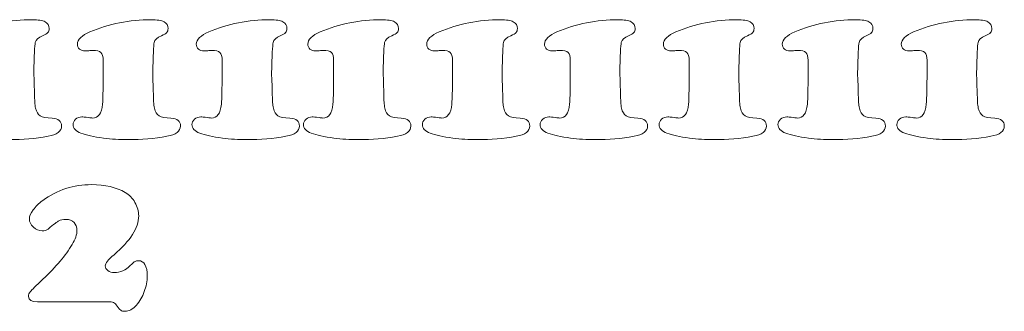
# Model space of a CAD drawing. Header units: millimetres. Extents: x -1146 to 1019, y -763 to 979.
# Tile 68 of 143: x 88 to 221, y -10 to 29. Entities that reach past the tile are written whole.
import ezdxf

# ---------------------------------------------------------------- set-up
doc = ezdxf.new("R2010")
doc.units = ezdxf.units.MM
doc.header["$MEASUREMENT"] = 0
doc.layers.add('Layer 1', color=7, linetype='Continuous')

msp = doc.modelspace()

# ---------------------------------------------------------------- linework, layer by layer
at = {"layer": 'Layer 1', "color": 250, "lineweight": 18}
for points, knots in [([(80.6267, 15.6363), (80.7578, 15.6363), (81.0575, 15.6035), (81.535, 15.5426), (81.535, 15.5426), (81.7504, 15.5053), (81.9282, 15.4865), (82.0547, 15.4865), (82.0547, 15.4865), (82.8319, 15.4865), (83.2815, 16.0999), (83.3984, 17.3265), (83.3984, 17.3265), (83.4639, 18.0194), (83.4967, 19.9953), (83.4967, 23.2493), (83.4967, 23.2493), (83.4967, 23.7456), (83.3936, 24.0875), (83.1924, 24.2795), (83.1924, 24.2795), (82.991, 24.4715), (82.626, 24.5698), (82.0969, 24.5698), (82.0969, 24.5698), (81.9658, 24.5698), (81.7832, 24.5556), (81.549, 24.5276), (81.549, 24.5276), (81.3664, 24.5088), (81.2025, 24.4997), (81.0669, 24.4997), (81.0669, 24.4997), (80.7578, 24.4997), (80.5051, 24.5838), (80.313, 24.7524), (80.313, 24.7524), (80.121, 24.9208), (80.0227, 25.1456), (80.0227, 25.4171), (80.0227, 25.4171), (80.0227, 25.712), (80.1726, 26.0023), (80.4629, 26.2881), (80.4629, 26.2881), (80.7578, 26.5784), (81.1652, 26.8312), (81.6849, 27.0514), (81.6849, 27.0514), (84.2742, 28.1469), (87.027, 28.6948), (89.9442, 28.6948), (89.9442, 28.6948), (90.7354, 28.6948), (91.3161, 28.6011), (91.6765, 28.4139), (91.6765, 28.4139), (92.0369, 28.2267), (92.2196, 27.927), (92.2196, 27.515), (92.2196, 27.515), (92.2196, 27.2808), (92.1586, 27.0936), (92.0418, 26.9626), (92.0418, 26.9626), (91.9199, 26.8267), (91.6859, 26.6865), (91.3255, 26.5272), (91.3255, 26.5272), (90.7591, 26.2836), (90.436, 25.9793), (90.3517, 25.6237), (90.3517, 25.6237), (90.2722, 25.2678), (90.2067, 23.8772), (90.1597, 21.4566), (90.1597, 21.4566), (90.2346, 19.0032), (90.2768, 17.6923), (90.2862, 17.5191), (90.2862, 17.5191), (90.2956, 17.3459), (90.3329, 17.1023), (90.3939, 16.7886), (90.3939, 16.7886), (90.5062, 16.3063), (90.7122, 15.974), (91.0119, 15.7914), (91.0119, 15.7914), (91.3116, 15.6088), (91.8453, 15.4965), (92.6037, 15.4589), (92.6037, 15.4589), (93.4653, 15.4213), (93.8912, 15.0703), (93.8912, 14.4053), (93.8912, 14.4053), (93.8912, 13.7078), (93.2826, 13.2534), (92.07, 13.0334), (92.07, 13.0334), (90.3751, 12.7291), (88.638, 12.5792), (86.8541, 12.5792), (86.8541, 12.5792), (85.6837, 12.5792), (84.5785, 12.6493), (83.5346, 12.7852), (83.5346, 12.7852), (82.2283, 12.9678), (81.2123, 13.1926), (80.4914, 13.4547), (80.4914, 13.4547), (79.7891, 13.7123), (79.4332, 14.0963), (79.4332, 14.6112), (79.4332, 14.6112), (79.4332, 14.8827), (79.5503, 15.1215), (79.7797, 15.3229), (79.7797, 15.3229), (80.0045, 15.5243), (80.29, 15.6272), (80.627, 15.6366), (80.627, 15.6366), (80.627, 15.6366), (80.6267, 15.6363), (80.6267, 15.6363)], [0, 0, 0, 0, 0.03030303, 0.03030303, 0.03030303, 0.03030303, 0.06060606, 0.06060606, 0.06060606, 0.06060606, 0.09090909, 0.09090909, 0.09090909, 0.09090909, 0.12121212, 0.12121212, 0.12121212, 0.12121212, 0.15151515, 0.15151515, 0.15151515, 0.15151515, 0.18181818, 0.18181818, 0.18181818, 0.18181818, 0.21212121, 0.21212121, 0.21212121, 0.21212121, 0.24242424, 0.24242424, 0.24242424, 0.24242424, 0.27272727, 0.27272727, 0.27272727, 0.27272727, 0.3030303, 0.3030303, 0.3030303, 0.3030303, 0.33333333, 0.33333333, 0.33333333, 0.33333333, 0.36363636, 0.36363636, 0.36363636, 0.36363636, 0.39393939, 0.39393939, 0.39393939, 0.39393939, 0.42424242, 0.42424242, 0.42424242, 0.42424242, 0.45454545, 0.45454545, 0.45454545, 0.45454545, 0.48484848, 0.48484848, 0.48484848, 0.48484848, 0.51515152, 0.51515152, 0.51515152, 0.51515152, 0.54545455, 0.54545455, 0.54545455, 0.54545455, 0.57575758, 0.57575758, 0.57575758, 0.57575758, 0.60606061, 0.60606061, 0.60606061, 0.60606061, 0.63636364, 0.63636364, 0.63636364, 0.63636364, 0.66666667, 0.66666667, 0.66666667, 0.66666667, 0.6969697, 0.6969697, 0.6969697, 0.6969697, 0.72727273, 0.72727273, 0.72727273, 0.72727273, 0.75757576, 0.75757576, 0.75757576, 0.75757576, 0.78787879, 0.78787879, 0.78787879, 0.78787879, 0.81818182, 0.81818182, 0.81818182, 0.81818182, 0.84848485, 0.84848485, 0.84848485, 0.84848485, 0.87878788, 0.87878788, 0.87878788, 0.87878788, 0.90909091, 0.90909091, 0.90909091, 0.90909091, 0.93939394, 0.93939394, 0.93939394, 0.93939394, 1, 1, 1, 1]), ([(96.6267, 15.6363), (96.7578, 15.6363), (97.0575, 15.6035), (97.535, 15.5426), (97.535, 15.5426), (97.7504, 15.5053), (97.9282, 15.4865), (98.0547, 15.4865), (98.0547, 15.4865), (98.8319, 15.4865), (99.2815, 16.0999), (99.3984, 17.3265), (99.3984, 17.3265), (99.4639, 18.0194), (99.4967, 19.9953), (99.4967, 23.2493), (99.4967, 23.2493), (99.4967, 23.7456), (99.3936, 24.0875), (99.1924, 24.2795), (99.1924, 24.2795), (98.991, 24.4715), (98.626, 24.5698), (98.0969, 24.5698), (98.0969, 24.5698), (97.9658, 24.5698), (97.7832, 24.5556), (97.549, 24.5276), (97.549, 24.5276), (97.3664, 24.5088), (97.2025, 24.4997), (97.0669, 24.4997), (97.0669, 24.4997), (96.7578, 24.4997), (96.5051, 24.5838), (96.313, 24.7524), (96.313, 24.7524), (96.121, 24.9208), (96.0227, 25.1456), (96.0227, 25.4171), (96.0227, 25.4171), (96.0227, 25.712), (96.1726, 26.0023), (96.4629, 26.2881), (96.4629, 26.2881), (96.7578, 26.5784), (97.1652, 26.8312), (97.6849, 27.0514), (97.6849, 27.0514), (100.2742, 28.1469), (103.027, 28.6948), (105.9442, 28.6948), (105.9442, 28.6948), (106.7354, 28.6948), (107.3161, 28.6011), (107.6765, 28.4139), (107.6765, 28.4139), (108.0369, 28.2267), (108.2196, 27.927), (108.2196, 27.515), (108.2196, 27.515), (108.2196, 27.2808), (108.1586, 27.0936), (108.0418, 26.9626), (108.0418, 26.9626), (107.9199, 26.8267), (107.6859, 26.6865), (107.3255, 26.5272), (107.3255, 26.5272), (106.7591, 26.2836), (106.436, 25.9793), (106.3517, 25.6237), (106.3517, 25.6237), (106.2722, 25.2678), (106.2067, 23.8772), (106.1597, 21.4566), (106.1597, 21.4566), (106.2346, 19.0032), (106.2768, 17.6923), (106.2862, 17.5191), (106.2862, 17.5191), (106.2956, 17.3459), (106.3329, 17.1023), (106.3939, 16.7886), (106.3939, 16.7886), (106.5062, 16.3063), (106.7122, 15.974), (107.0119, 15.7914), (107.0119, 15.7914), (107.3116, 15.6088), (107.8453, 15.4965), (108.6037, 15.4589), (108.6037, 15.4589), (109.4653, 15.4213), (109.8912, 15.0703), (109.8912, 14.4053), (109.8912, 14.4053), (109.8912, 13.7078), (109.2826, 13.2534), (108.07, 13.0334), (108.07, 13.0334), (106.3751, 12.7291), (104.638, 12.5792), (102.8541, 12.5792), (102.8541, 12.5792), (101.6837, 12.5792), (100.5785, 12.6493), (99.5346, 12.7852), (99.5346, 12.7852), (98.2283, 12.9678), (97.2123, 13.1926), (96.4914, 13.4547), (96.4914, 13.4547), (95.7891, 13.7123), (95.4332, 14.0963), (95.4332, 14.6112), (95.4332, 14.6112), (95.4332, 14.8827), (95.5503, 15.1215), (95.7797, 15.3229), (95.7797, 15.3229), (96.0045, 15.5243), (96.29, 15.6272), (96.627, 15.6366), (96.627, 15.6366), (96.627, 15.6366), (96.6267, 15.6363), (96.6267, 15.6363)], [0, 0, 0, 0, 0.03030303, 0.03030303, 0.03030303, 0.03030303, 0.06060606, 0.06060606, 0.06060606, 0.06060606, 0.09090909, 0.09090909, 0.09090909, 0.09090909, 0.12121212, 0.12121212, 0.12121212, 0.12121212, 0.15151515, 0.15151515, 0.15151515, 0.15151515, 0.18181818, 0.18181818, 0.18181818, 0.18181818, 0.21212121, 0.21212121, 0.21212121, 0.21212121, 0.24242424, 0.24242424, 0.24242424, 0.24242424, 0.27272727, 0.27272727, 0.27272727, 0.27272727, 0.3030303, 0.3030303, 0.3030303, 0.3030303, 0.33333333, 0.33333333, 0.33333333, 0.33333333, 0.36363636, 0.36363636, 0.36363636, 0.36363636, 0.39393939, 0.39393939, 0.39393939, 0.39393939, 0.42424242, 0.42424242, 0.42424242, 0.42424242, 0.45454545, 0.45454545, 0.45454545, 0.45454545, 0.48484848, 0.48484848, 0.48484848, 0.48484848, 0.51515152, 0.51515152, 0.51515152, 0.51515152, 0.54545455, 0.54545455, 0.54545455, 0.54545455, 0.57575758, 0.57575758, 0.57575758, 0.57575758, 0.60606061, 0.60606061, 0.60606061, 0.60606061, 0.63636364, 0.63636364, 0.63636364, 0.63636364, 0.66666667, 0.66666667, 0.66666667, 0.66666667, 0.6969697, 0.6969697, 0.6969697, 0.6969697, 0.72727273, 0.72727273, 0.72727273, 0.72727273, 0.75757576, 0.75757576, 0.75757576, 0.75757576, 0.78787879, 0.78787879, 0.78787879, 0.78787879, 0.81818182, 0.81818182, 0.81818182, 0.81818182, 0.84848485, 0.84848485, 0.84848485, 0.84848485, 0.87878788, 0.87878788, 0.87878788, 0.87878788, 0.90909091, 0.90909091, 0.90909091, 0.90909091, 0.93939394, 0.93939394, 0.93939394, 0.93939394, 1, 1, 1, 1]), ([(112.6266, 15.6363), (112.7577, 15.6363), (113.0574, 15.6035), (113.5349, 15.5426), (113.5349, 15.5426), (113.7503, 15.5053), (113.9281, 15.4865), (114.0546, 15.4865), (114.0546, 15.4865), (114.8318, 15.4865), (115.2814, 16.0999), (115.3983, 17.3265), (115.3983, 17.3265), (115.4638, 18.0194), (115.4966, 19.9953), (115.4966, 23.2493), (115.4966, 23.2493), (115.4966, 23.7456), (115.3935, 24.0875), (115.1923, 24.2795), (115.1923, 24.2795), (114.9909, 24.4715), (114.6259, 24.5698), (114.0968, 24.5698), (114.0968, 24.5698), (113.9657, 24.5698), (113.7831, 24.5556), (113.5489, 24.5276), (113.5489, 24.5276), (113.3663, 24.5088), (113.2024, 24.4997), (113.0668, 24.4997), (113.0668, 24.4997), (112.7577, 24.4997), (112.505, 24.5838), (112.3129, 24.7524), (112.3129, 24.7524), (112.1209, 24.9208), (112.0226, 25.1456), (112.0226, 25.4171), (112.0226, 25.4171), (112.0226, 25.712), (112.1725, 26.0023), (112.4628, 26.2881), (112.4628, 26.2881), (112.7577, 26.5784), (113.1651, 26.8312), (113.6848, 27.0514), (113.6848, 27.0514), (116.2741, 28.1469), (119.0269, 28.6948), (121.9441, 28.6948), (121.9441, 28.6948), (122.7353, 28.6948), (123.316, 28.6011), (123.6764, 28.4139), (123.6764, 28.4139), (124.0368, 28.2267), (124.2195, 27.927), (124.2195, 27.515), (124.2195, 27.515), (124.2195, 27.2808), (124.1585, 27.0936), (124.0417, 26.9626), (124.0417, 26.9626), (123.9198, 26.8267), (123.6858, 26.6865), (123.3254, 26.5272), (123.3254, 26.5272), (122.759, 26.2836), (122.4359, 25.9793), (122.3516, 25.6237), (122.3516, 25.6237), (122.2721, 25.2678), (122.2066, 23.8772), (122.1596, 21.4566), (122.1596, 21.4566), (122.2345, 19.0032), (122.2767, 17.6923), (122.2861, 17.5191), (122.2861, 17.5191), (122.2955, 17.3459), (122.3328, 17.1023), (122.3938, 16.7886), (122.3938, 16.7886), (122.5061, 16.3063), (122.7121, 15.974), (123.0118, 15.7914), (123.0118, 15.7914), (123.3115, 15.6088), (123.8452, 15.4965), (124.6036, 15.4589), (124.6036, 15.4589), (125.4652, 15.4213), (125.8911, 15.0703), (125.8911, 14.4053), (125.8911, 14.4053), (125.8911, 13.7078), (125.2825, 13.2534), (124.0699, 13.0334), (124.0699, 13.0334), (122.375, 12.7291), (120.6379, 12.5792), (118.854, 12.5792), (118.854, 12.5792), (117.6836, 12.5792), (116.5784, 12.6493), (115.5345, 12.7852), (115.5345, 12.7852), (114.2282, 12.9678), (113.2122, 13.1926), (112.4913, 13.4547), (112.4913, 13.4547), (111.789, 13.7123), (111.4331, 14.0963), (111.4331, 14.6112), (111.4331, 14.6112), (111.4331, 14.8827), (111.5502, 15.1215), (111.7796, 15.3229), (111.7796, 15.3229), (112.0044, 15.5243), (112.2899, 15.6272), (112.6269, 15.6366), (112.6269, 15.6366), (112.6269, 15.6366), (112.6266, 15.6363), (112.6266, 15.6363)], [0, 0, 0, 0, 0.03030303, 0.03030303, 0.03030303, 0.03030303, 0.06060606, 0.06060606, 0.06060606, 0.06060606, 0.09090909, 0.09090909, 0.09090909, 0.09090909, 0.12121212, 0.12121212, 0.12121212, 0.12121212, 0.15151515, 0.15151515, 0.15151515, 0.15151515, 0.18181818, 0.18181818, 0.18181818, 0.18181818, 0.21212121, 0.21212121, 0.21212121, 0.21212121, 0.24242424, 0.24242424, 0.24242424, 0.24242424, 0.27272727, 0.27272727, 0.27272727, 0.27272727, 0.3030303, 0.3030303, 0.3030303, 0.3030303, 0.33333333, 0.33333333, 0.33333333, 0.33333333, 0.36363636, 0.36363636, 0.36363636, 0.36363636, 0.39393939, 0.39393939, 0.39393939, 0.39393939, 0.42424242, 0.42424242, 0.42424242, 0.42424242, 0.45454545, 0.45454545, 0.45454545, 0.45454545, 0.48484848, 0.48484848, 0.48484848, 0.48484848, 0.51515152, 0.51515152, 0.51515152, 0.51515152, 0.54545455, 0.54545455, 0.54545455, 0.54545455, 0.57575758, 0.57575758, 0.57575758, 0.57575758, 0.60606061, 0.60606061, 0.60606061, 0.60606061, 0.63636364, 0.63636364, 0.63636364, 0.63636364, 0.66666667, 0.66666667, 0.66666667, 0.66666667, 0.6969697, 0.6969697, 0.6969697, 0.6969697, 0.72727273, 0.72727273, 0.72727273, 0.72727273, 0.75757576, 0.75757576, 0.75757576, 0.75757576, 0.78787879, 0.78787879, 0.78787879, 0.78787879, 0.81818182, 0.81818182, 0.81818182, 0.81818182, 0.84848485, 0.84848485, 0.84848485, 0.84848485, 0.87878788, 0.87878788, 0.87878788, 0.87878788, 0.90909091, 0.90909091, 0.90909091, 0.90909091, 0.93939394, 0.93939394, 0.93939394, 0.93939394, 1, 1, 1, 1]), ([(127.6266, 15.6363), (127.7577, 15.6363), (128.0574, 15.6035), (128.5349, 15.5426), (128.5349, 15.5426), (128.7503, 15.5053), (128.9281, 15.4865), (129.0546, 15.4865), (129.0546, 15.4865), (129.8318, 15.4865), (130.2814, 16.0999), (130.3983, 17.3265), (130.3983, 17.3265), (130.4638, 18.0194), (130.4966, 19.9953), (130.4966, 23.2493), (130.4966, 23.2493), (130.4966, 23.7456), (130.3935, 24.0875), (130.1923, 24.2795), (130.1923, 24.2795), (129.9909, 24.4715), (129.6259, 24.5698), (129.0968, 24.5698), (129.0968, 24.5698), (128.9657, 24.5698), (128.7831, 24.5556), (128.5489, 24.5276), (128.5489, 24.5276), (128.3663, 24.5088), (128.2024, 24.4997), (128.0668, 24.4997), (128.0668, 24.4997), (127.7577, 24.4997), (127.505, 24.5838), (127.3129, 24.7524), (127.3129, 24.7524), (127.1209, 24.9208), (127.0226, 25.1456), (127.0226, 25.4171), (127.0226, 25.4171), (127.0226, 25.712), (127.1725, 26.0023), (127.4628, 26.2881), (127.4628, 26.2881), (127.7577, 26.5784), (128.1651, 26.8312), (128.6848, 27.0514), (128.6848, 27.0514), (131.2741, 28.1469), (134.0269, 28.6948), (136.9441, 28.6948), (136.9441, 28.6948), (137.7353, 28.6948), (138.316, 28.6011), (138.6764, 28.4139), (138.6764, 28.4139), (139.0368, 28.2267), (139.2195, 27.927), (139.2195, 27.515), (139.2195, 27.515), (139.2195, 27.2808), (139.1585, 27.0936), (139.0417, 26.9626), (139.0417, 26.9626), (138.9198, 26.8267), (138.6858, 26.6865), (138.3254, 26.5272), (138.3254, 26.5272), (137.759, 26.2836), (137.4359, 25.9793), (137.3516, 25.6237), (137.3516, 25.6237), (137.2721, 25.2678), (137.2066, 23.8772), (137.1596, 21.4566), (137.1596, 21.4566), (137.2345, 19.0032), (137.2767, 17.6923), (137.2861, 17.5191), (137.2861, 17.5191), (137.2955, 17.3459), (137.3328, 17.1023), (137.3938, 16.7886), (137.3938, 16.7886), (137.5061, 16.3063), (137.7121, 15.974), (138.0118, 15.7914), (138.0118, 15.7914), (138.3115, 15.6088), (138.8452, 15.4965), (139.6036, 15.4589), (139.6036, 15.4589), (140.4652, 15.4213), (140.8911, 15.0703), (140.8911, 14.4053), (140.8911, 14.4053), (140.8911, 13.7078), (140.2825, 13.2534), (139.0699, 13.0334), (139.0699, 13.0334), (137.375, 12.7291), (135.6379, 12.5792), (133.854, 12.5792), (133.854, 12.5792), (132.6836, 12.5792), (131.5784, 12.6493), (130.5345, 12.7852), (130.5345, 12.7852), (129.2282, 12.9678), (128.2122, 13.1926), (127.4913, 13.4547), (127.4913, 13.4547), (126.789, 13.7123), (126.4331, 14.0963), (126.4331, 14.6112), (126.4331, 14.6112), (126.4331, 14.8827), (126.5502, 15.1215), (126.7796, 15.3229), (126.7796, 15.3229), (127.0044, 15.5243), (127.2899, 15.6272), (127.6269, 15.6366), (127.6269, 15.6366), (127.6269, 15.6366), (127.6266, 15.6363), (127.6266, 15.6363)], [0, 0, 0, 0, 0.03030303, 0.03030303, 0.03030303, 0.03030303, 0.06060606, 0.06060606, 0.06060606, 0.06060606, 0.09090909, 0.09090909, 0.09090909, 0.09090909, 0.12121212, 0.12121212, 0.12121212, 0.12121212, 0.15151515, 0.15151515, 0.15151515, 0.15151515, 0.18181818, 0.18181818, 0.18181818, 0.18181818, 0.21212121, 0.21212121, 0.21212121, 0.21212121, 0.24242424, 0.24242424, 0.24242424, 0.24242424, 0.27272727, 0.27272727, 0.27272727, 0.27272727, 0.3030303, 0.3030303, 0.3030303, 0.3030303, 0.33333333, 0.33333333, 0.33333333, 0.33333333, 0.36363636, 0.36363636, 0.36363636, 0.36363636, 0.39393939, 0.39393939, 0.39393939, 0.39393939, 0.42424242, 0.42424242, 0.42424242, 0.42424242, 0.45454545, 0.45454545, 0.45454545, 0.45454545, 0.48484848, 0.48484848, 0.48484848, 0.48484848, 0.51515152, 0.51515152, 0.51515152, 0.51515152, 0.54545455, 0.54545455, 0.54545455, 0.54545455, 0.57575758, 0.57575758, 0.57575758, 0.57575758, 0.60606061, 0.60606061, 0.60606061, 0.60606061, 0.63636364, 0.63636364, 0.63636364, 0.63636364, 0.66666667, 0.66666667, 0.66666667, 0.66666667, 0.6969697, 0.6969697, 0.6969697, 0.6969697, 0.72727273, 0.72727273, 0.72727273, 0.72727273, 0.75757576, 0.75757576, 0.75757576, 0.75757576, 0.78787879, 0.78787879, 0.78787879, 0.78787879, 0.81818182, 0.81818182, 0.81818182, 0.81818182, 0.84848485, 0.84848485, 0.84848485, 0.84848485, 0.87878788, 0.87878788, 0.87878788, 0.87878788, 0.90909091, 0.90909091, 0.90909091, 0.90909091, 0.93939394, 0.93939394, 0.93939394, 0.93939394, 1, 1, 1, 1]), ([(143.6266, 15.6363), (143.7577, 15.6363), (144.0574, 15.6035), (144.5349, 15.5426), (144.5349, 15.5426), (144.7503, 15.5053), (144.9281, 15.4865), (145.0546, 15.4865), (145.0546, 15.4865), (145.8318, 15.4865), (146.2814, 16.0999), (146.3983, 17.3265), (146.3983, 17.3265), (146.4638, 18.0194), (146.4966, 19.9953), (146.4966, 23.2493), (146.4966, 23.2493), (146.4966, 23.7456), (146.3935, 24.0875), (146.1923, 24.2795), (146.1923, 24.2795), (145.9909, 24.4715), (145.6259, 24.5698), (145.0968, 24.5698), (145.0968, 24.5698), (144.9657, 24.5698), (144.7831, 24.5556), (144.5489, 24.5276), (144.5489, 24.5276), (144.3663, 24.5088), (144.2024, 24.4997), (144.0668, 24.4997), (144.0668, 24.4997), (143.7577, 24.4997), (143.505, 24.5838), (143.3129, 24.7524), (143.3129, 24.7524), (143.1209, 24.9208), (143.0226, 25.1456), (143.0226, 25.4171), (143.0226, 25.4171), (143.0226, 25.712), (143.1725, 26.0023), (143.4628, 26.2881), (143.4628, 26.2881), (143.7577, 26.5784), (144.1651, 26.8312), (144.6848, 27.0514), (144.6848, 27.0514), (147.2741, 28.1469), (150.0269, 28.6948), (152.9441, 28.6948), (152.9441, 28.6948), (153.7353, 28.6948), (154.316, 28.6011), (154.6764, 28.4139), (154.6764, 28.4139), (155.0368, 28.2267), (155.2195, 27.927), (155.2195, 27.515), (155.2195, 27.515), (155.2195, 27.2808), (155.1585, 27.0936), (155.0417, 26.9626), (155.0417, 26.9626), (154.9198, 26.8267), (154.6858, 26.6865), (154.3254, 26.5272), (154.3254, 26.5272), (153.759, 26.2836), (153.4359, 25.9793), (153.3516, 25.6237), (153.3516, 25.6237), (153.2721, 25.2678), (153.2066, 23.8772), (153.1596, 21.4566), (153.1596, 21.4566), (153.2345, 19.0032), (153.2767, 17.6923), (153.2861, 17.5191), (153.2861, 17.5191), (153.2955, 17.3459), (153.3328, 17.1023), (153.3938, 16.7886), (153.3938, 16.7886), (153.5061, 16.3063), (153.7121, 15.974), (154.0118, 15.7914), (154.0118, 15.7914), (154.3115, 15.6088), (154.8452, 15.4965), (155.6036, 15.4589), (155.6036, 15.4589), (156.4652, 15.4213), (156.8911, 15.0703), (156.8911, 14.4053), (156.8911, 14.4053), (156.8911, 13.7078), (156.2825, 13.2534), (155.0699, 13.0334), (155.0699, 13.0334), (153.375, 12.7291), (151.6379, 12.5792), (149.854, 12.5792), (149.854, 12.5792), (148.6836, 12.5792), (147.5784, 12.6493), (146.5345, 12.7852), (146.5345, 12.7852), (145.2282, 12.9678), (144.2122, 13.1926), (143.4913, 13.4547), (143.4913, 13.4547), (142.789, 13.7123), (142.4331, 14.0963), (142.4331, 14.6112), (142.4331, 14.6112), (142.4331, 14.8827), (142.5502, 15.1215), (142.7796, 15.3229), (142.7796, 15.3229), (143.0044, 15.5243), (143.2899, 15.6272), (143.6269, 15.6366), (143.6269, 15.6366), (143.6269, 15.6366), (143.6266, 15.6363), (143.6266, 15.6363)], [0, 0, 0, 0, 0.03030303, 0.03030303, 0.03030303, 0.03030303, 0.06060606, 0.06060606, 0.06060606, 0.06060606, 0.09090909, 0.09090909, 0.09090909, 0.09090909, 0.12121212, 0.12121212, 0.12121212, 0.12121212, 0.15151515, 0.15151515, 0.15151515, 0.15151515, 0.18181818, 0.18181818, 0.18181818, 0.18181818, 0.21212121, 0.21212121, 0.21212121, 0.21212121, 0.24242424, 0.24242424, 0.24242424, 0.24242424, 0.27272727, 0.27272727, 0.27272727, 0.27272727, 0.3030303, 0.3030303, 0.3030303, 0.3030303, 0.33333333, 0.33333333, 0.33333333, 0.33333333, 0.36363636, 0.36363636, 0.36363636, 0.36363636, 0.39393939, 0.39393939, 0.39393939, 0.39393939, 0.42424242, 0.42424242, 0.42424242, 0.42424242, 0.45454545, 0.45454545, 0.45454545, 0.45454545, 0.48484848, 0.48484848, 0.48484848, 0.48484848, 0.51515152, 0.51515152, 0.51515152, 0.51515152, 0.54545455, 0.54545455, 0.54545455, 0.54545455, 0.57575758, 0.57575758, 0.57575758, 0.57575758, 0.60606061, 0.60606061, 0.60606061, 0.60606061, 0.63636364, 0.63636364, 0.63636364, 0.63636364, 0.66666667, 0.66666667, 0.66666667, 0.66666667, 0.6969697, 0.6969697, 0.6969697, 0.6969697, 0.72727273, 0.72727273, 0.72727273, 0.72727273, 0.75757576, 0.75757576, 0.75757576, 0.75757576, 0.78787879, 0.78787879, 0.78787879, 0.78787879, 0.81818182, 0.81818182, 0.81818182, 0.81818182, 0.84848485, 0.84848485, 0.84848485, 0.84848485, 0.87878788, 0.87878788, 0.87878788, 0.87878788, 0.90909091, 0.90909091, 0.90909091, 0.90909091, 0.93939394, 0.93939394, 0.93939394, 0.93939394, 1, 1, 1, 1]), ([(159.4739, 15.6363), (159.605, 15.6363), (159.9047, 15.6035), (160.3822, 15.5426), (160.3822, 15.5426), (160.5976, 15.5053), (160.7754, 15.4865), (160.9019, 15.4865), (160.9019, 15.4865), (161.6791, 15.4865), (162.1287, 16.0999), (162.2456, 17.3265), (162.2456, 17.3265), (162.3111, 18.0194), (162.3439, 19.9953), (162.3439, 23.2493), (162.3439, 23.2493), (162.3439, 23.7456), (162.2408, 24.0875), (162.0396, 24.2795), (162.0396, 24.2795), (161.8382, 24.4715), (161.4732, 24.5698), (160.9441, 24.5698), (160.9441, 24.5698), (160.813, 24.5698), (160.6304, 24.5556), (160.3962, 24.5276), (160.3962, 24.5276), (160.2136, 24.5088), (160.0497, 24.4997), (159.9141, 24.4997), (159.9141, 24.4997), (159.605, 24.4997), (159.3523, 24.5838), (159.1602, 24.7524), (159.1602, 24.7524), (158.9682, 24.9208), (158.8699, 25.1456), (158.8699, 25.4171), (158.8699, 25.4171), (158.8699, 25.712), (159.0198, 26.0023), (159.3101, 26.2881), (159.3101, 26.2881), (159.605, 26.5784), (160.0124, 26.8312), (160.5321, 27.0514), (160.5321, 27.0514), (163.1214, 28.1469), (165.8742, 28.6948), (168.7914, 28.6948), (168.7914, 28.6948), (169.5826, 28.6948), (170.1633, 28.6011), (170.5237, 28.4139), (170.5237, 28.4139), (170.8841, 28.2267), (171.0668, 27.927), (171.0668, 27.515), (171.0668, 27.515), (171.0668, 27.2808), (171.0058, 27.0936), (170.889, 26.9626), (170.889, 26.9626), (170.7671, 26.8267), (170.5331, 26.6865), (170.1727, 26.5272), (170.1727, 26.5272), (169.6063, 26.2836), (169.2832, 25.9793), (169.1989, 25.6237), (169.1989, 25.6237), (169.1194, 25.2678), (169.0539, 23.8772), (169.0069, 21.4566), (169.0069, 21.4566), (169.0818, 19.0032), (169.124, 17.6923), (169.1334, 17.5191), (169.1334, 17.5191), (169.1428, 17.3459), (169.1801, 17.1023), (169.2411, 16.7886), (169.2411, 16.7886), (169.3534, 16.3063), (169.5594, 15.974), (169.8591, 15.7914), (169.8591, 15.7914), (170.1588, 15.6088), (170.6925, 15.4965), (171.4509, 15.4589), (171.4509, 15.4589), (172.3125, 15.4213), (172.7384, 15.0703), (172.7384, 14.4053), (172.7384, 14.4053), (172.7384, 13.7078), (172.1298, 13.2534), (170.9172, 13.0334), (170.9172, 13.0334), (169.2223, 12.7291), (167.4852, 12.5792), (165.7013, 12.5792), (165.7013, 12.5792), (164.5309, 12.5792), (163.4257, 12.6493), (162.3818, 12.7852), (162.3818, 12.7852), (161.0755, 12.9678), (160.0595, 13.1926), (159.3386, 13.4547), (159.3386, 13.4547), (158.6363, 13.7123), (158.2804, 14.0963), (158.2804, 14.6112), (158.2804, 14.6112), (158.2804, 14.8827), (158.3975, 15.1215), (158.6269, 15.3229), (158.6269, 15.3229), (158.8517, 15.5243), (159.1372, 15.6272), (159.4742, 15.6366), (159.4742, 15.6366), (159.4742, 15.6366), (159.4739, 15.6363), (159.4739, 15.6363)], [0, 0, 0, 0, 0.03030303, 0.03030303, 0.03030303, 0.03030303, 0.06060606, 0.06060606, 0.06060606, 0.06060606, 0.09090909, 0.09090909, 0.09090909, 0.09090909, 0.12121212, 0.12121212, 0.12121212, 0.12121212, 0.15151515, 0.15151515, 0.15151515, 0.15151515, 0.18181818, 0.18181818, 0.18181818, 0.18181818, 0.21212121, 0.21212121, 0.21212121, 0.21212121, 0.24242424, 0.24242424, 0.24242424, 0.24242424, 0.27272727, 0.27272727, 0.27272727, 0.27272727, 0.3030303, 0.3030303, 0.3030303, 0.3030303, 0.33333333, 0.33333333, 0.33333333, 0.33333333, 0.36363636, 0.36363636, 0.36363636, 0.36363636, 0.39393939, 0.39393939, 0.39393939, 0.39393939, 0.42424242, 0.42424242, 0.42424242, 0.42424242, 0.45454545, 0.45454545, 0.45454545, 0.45454545, 0.48484848, 0.48484848, 0.48484848, 0.48484848, 0.51515152, 0.51515152, 0.51515152, 0.51515152, 0.54545455, 0.54545455, 0.54545455, 0.54545455, 0.57575758, 0.57575758, 0.57575758, 0.57575758, 0.60606061, 0.60606061, 0.60606061, 0.60606061, 0.63636364, 0.63636364, 0.63636364, 0.63636364, 0.66666667, 0.66666667, 0.66666667, 0.66666667, 0.6969697, 0.6969697, 0.6969697, 0.6969697, 0.72727273, 0.72727273, 0.72727273, 0.72727273, 0.75757576, 0.75757576, 0.75757576, 0.75757576, 0.78787879, 0.78787879, 0.78787879, 0.78787879, 0.81818182, 0.81818182, 0.81818182, 0.81818182, 0.84848485, 0.84848485, 0.84848485, 0.84848485, 0.87878788, 0.87878788, 0.87878788, 0.87878788, 0.90909091, 0.90909091, 0.90909091, 0.90909091, 0.93939394, 0.93939394, 0.93939394, 0.93939394, 1, 1, 1, 1]), ([(175.4738, 15.6363), (175.6049, 15.6363), (175.9046, 15.6035), (176.3821, 15.5426), (176.3821, 15.5426), (176.5975, 15.5053), (176.7753, 15.4865), (176.9018, 15.4865), (176.9018, 15.4865), (177.679, 15.4865), (178.1286, 16.0999), (178.2455, 17.3265), (178.2455, 17.3265), (178.311, 18.0194), (178.3438, 19.9953), (178.3438, 23.2493), (178.3438, 23.2493), (178.3438, 23.7456), (178.2407, 24.0875), (178.0395, 24.2795), (178.0395, 24.2795), (177.8381, 24.4715), (177.4731, 24.5698), (176.944, 24.5698), (176.944, 24.5698), (176.8129, 24.5698), (176.6303, 24.5556), (176.3961, 24.5276), (176.3961, 24.5276), (176.2135, 24.5088), (176.0496, 24.4997), (175.914, 24.4997), (175.914, 24.4997), (175.6049, 24.4997), (175.3522, 24.5838), (175.1601, 24.7524), (175.1601, 24.7524), (174.9681, 24.9208), (174.8698, 25.1456), (174.8698, 25.4171), (174.8698, 25.4171), (174.8698, 25.712), (175.0197, 26.0023), (175.31, 26.2881), (175.31, 26.2881), (175.6049, 26.5784), (176.0123, 26.8312), (176.532, 27.0514), (176.532, 27.0514), (179.1213, 28.1469), (181.8741, 28.6948), (184.7913, 28.6948), (184.7913, 28.6948), (185.5825, 28.6948), (186.1632, 28.6011), (186.5236, 28.4139), (186.5236, 28.4139), (186.884, 28.2267), (187.0667, 27.927), (187.0667, 27.515), (187.0667, 27.515), (187.0667, 27.2808), (187.0057, 27.0936), (186.8889, 26.9626), (186.8889, 26.9626), (186.767, 26.8267), (186.533, 26.6865), (186.1726, 26.5272), (186.1726, 26.5272), (185.6062, 26.2836), (185.2831, 25.9793), (185.1988, 25.6237), (185.1988, 25.6237), (185.1193, 25.2678), (185.0538, 23.8772), (185.0068, 21.4566), (185.0068, 21.4566), (185.0817, 19.0032), (185.1239, 17.6923), (185.1333, 17.5191), (185.1333, 17.5191), (185.1427, 17.3459), (185.18, 17.1023), (185.241, 16.7886), (185.241, 16.7886), (185.3533, 16.3063), (185.5593, 15.974), (185.859, 15.7914), (185.859, 15.7914), (186.1587, 15.6088), (186.6924, 15.4965), (187.4508, 15.4589), (187.4508, 15.4589), (188.3124, 15.4213), (188.7383, 15.0703), (188.7383, 14.4053), (188.7383, 14.4053), (188.7383, 13.7078), (188.1297, 13.2534), (186.9171, 13.0334), (186.9171, 13.0334), (185.2222, 12.7291), (183.4851, 12.5792), (181.7012, 12.5792), (181.7012, 12.5792), (180.5308, 12.5792), (179.4256, 12.6493), (178.3817, 12.7852), (178.3817, 12.7852), (177.0754, 12.9678), (176.0594, 13.1926), (175.3385, 13.4547), (175.3385, 13.4547), (174.6362, 13.7123), (174.2803, 14.0963), (174.2803, 14.6112), (174.2803, 14.6112), (174.2803, 14.8827), (174.3974, 15.1215), (174.6268, 15.3229), (174.6268, 15.3229), (174.8516, 15.5243), (175.1371, 15.6272), (175.4741, 15.6366), (175.4741, 15.6366), (175.4741, 15.6366), (175.4738, 15.6363), (175.4738, 15.6363)], [0, 0, 0, 0, 0.03030303, 0.03030303, 0.03030303, 0.03030303, 0.06060606, 0.06060606, 0.06060606, 0.06060606, 0.09090909, 0.09090909, 0.09090909, 0.09090909, 0.12121212, 0.12121212, 0.12121212, 0.12121212, 0.15151515, 0.15151515, 0.15151515, 0.15151515, 0.18181818, 0.18181818, 0.18181818, 0.18181818, 0.21212121, 0.21212121, 0.21212121, 0.21212121, 0.24242424, 0.24242424, 0.24242424, 0.24242424, 0.27272727, 0.27272727, 0.27272727, 0.27272727, 0.3030303, 0.3030303, 0.3030303, 0.3030303, 0.33333333, 0.33333333, 0.33333333, 0.33333333, 0.36363636, 0.36363636, 0.36363636, 0.36363636, 0.39393939, 0.39393939, 0.39393939, 0.39393939, 0.42424242, 0.42424242, 0.42424242, 0.42424242, 0.45454545, 0.45454545, 0.45454545, 0.45454545, 0.48484848, 0.48484848, 0.48484848, 0.48484848, 0.51515152, 0.51515152, 0.51515152, 0.51515152, 0.54545455, 0.54545455, 0.54545455, 0.54545455, 0.57575758, 0.57575758, 0.57575758, 0.57575758, 0.60606061, 0.60606061, 0.60606061, 0.60606061, 0.63636364, 0.63636364, 0.63636364, 0.63636364, 0.66666667, 0.66666667, 0.66666667, 0.66666667, 0.6969697, 0.6969697, 0.6969697, 0.6969697, 0.72727273, 0.72727273, 0.72727273, 0.72727273, 0.75757576, 0.75757576, 0.75757576, 0.75757576, 0.78787879, 0.78787879, 0.78787879, 0.78787879, 0.81818182, 0.81818182, 0.81818182, 0.81818182, 0.84848485, 0.84848485, 0.84848485, 0.84848485, 0.87878788, 0.87878788, 0.87878788, 0.87878788, 0.90909091, 0.90909091, 0.90909091, 0.90909091, 0.93939394, 0.93939394, 0.93939394, 0.93939394, 1, 1, 1, 1]), ([(191.4738, 15.6363), (191.6049, 15.6363), (191.9046, 15.6035), (192.3821, 15.5426), (192.3821, 15.5426), (192.5975, 15.5053), (192.7753, 15.4865), (192.9018, 15.4865), (192.9018, 15.4865), (193.679, 15.4865), (194.1286, 16.0999), (194.2455, 17.3265), (194.2455, 17.3265), (194.311, 18.0194), (194.3438, 19.9953), (194.3438, 23.2493), (194.3438, 23.2493), (194.3438, 23.7456), (194.2407, 24.0875), (194.0395, 24.2795), (194.0395, 24.2795), (193.8381, 24.4715), (193.4731, 24.5698), (192.944, 24.5698), (192.944, 24.5698), (192.8129, 24.5698), (192.6303, 24.5556), (192.3961, 24.5276), (192.3961, 24.5276), (192.2135, 24.5088), (192.0496, 24.4997), (191.914, 24.4997), (191.914, 24.4997), (191.6049, 24.4997), (191.3522, 24.5838), (191.1601, 24.7524), (191.1601, 24.7524), (190.9681, 24.9208), (190.8698, 25.1456), (190.8698, 25.4171), (190.8698, 25.4171), (190.8698, 25.712), (191.0197, 26.0023), (191.31, 26.2881), (191.31, 26.2881), (191.6049, 26.5784), (192.0123, 26.8312), (192.532, 27.0514), (192.532, 27.0514), (195.1213, 28.1469), (197.8741, 28.6948), (200.7913, 28.6948), (200.7913, 28.6948), (201.5825, 28.6948), (202.1632, 28.6011), (202.5236, 28.4139), (202.5236, 28.4139), (202.884, 28.2267), (203.0667, 27.927), (203.0667, 27.515), (203.0667, 27.515), (203.0667, 27.2808), (203.0057, 27.0936), (202.8889, 26.9626), (202.8889, 26.9626), (202.767, 26.8267), (202.533, 26.6865), (202.1726, 26.5272), (202.1726, 26.5272), (201.6062, 26.2836), (201.2831, 25.9793), (201.1988, 25.6237), (201.1988, 25.6237), (201.1193, 25.2678), (201.0538, 23.8772), (201.0068, 21.4566), (201.0068, 21.4566), (201.0817, 19.0032), (201.1239, 17.6923), (201.1333, 17.5191), (201.1333, 17.5191), (201.1427, 17.3459), (201.18, 17.1023), (201.241, 16.7886), (201.241, 16.7886), (201.3533, 16.3063), (201.5593, 15.974), (201.859, 15.7914), (201.859, 15.7914), (202.1587, 15.6088), (202.6924, 15.4965), (203.4508, 15.4589), (203.4508, 15.4589), (204.3124, 15.4213), (204.7383, 15.0703), (204.7383, 14.4053), (204.7383, 14.4053), (204.7383, 13.7078), (204.1297, 13.2534), (202.9171, 13.0334), (202.9171, 13.0334), (201.2222, 12.7291), (199.4851, 12.5792), (197.7012, 12.5792), (197.7012, 12.5792), (196.5308, 12.5792), (195.4256, 12.6493), (194.3817, 12.7852), (194.3817, 12.7852), (193.0754, 12.9678), (192.0594, 13.1926), (191.3385, 13.4547), (191.3385, 13.4547), (190.6362, 13.7123), (190.2803, 14.0963), (190.2803, 14.6112), (190.2803, 14.6112), (190.2803, 14.8827), (190.3974, 15.1215), (190.6268, 15.3229), (190.6268, 15.3229), (190.8516, 15.5243), (191.1371, 15.6272), (191.4741, 15.6366), (191.4741, 15.6366), (191.4741, 15.6366), (191.4738, 15.6363), (191.4738, 15.6363)], [0, 0, 0, 0, 0.03030303, 0.03030303, 0.03030303, 0.03030303, 0.06060606, 0.06060606, 0.06060606, 0.06060606, 0.09090909, 0.09090909, 0.09090909, 0.09090909, 0.12121212, 0.12121212, 0.12121212, 0.12121212, 0.15151515, 0.15151515, 0.15151515, 0.15151515, 0.18181818, 0.18181818, 0.18181818, 0.18181818, 0.21212121, 0.21212121, 0.21212121, 0.21212121, 0.24242424, 0.24242424, 0.24242424, 0.24242424, 0.27272727, 0.27272727, 0.27272727, 0.27272727, 0.3030303, 0.3030303, 0.3030303, 0.3030303, 0.33333333, 0.33333333, 0.33333333, 0.33333333, 0.36363636, 0.36363636, 0.36363636, 0.36363636, 0.39393939, 0.39393939, 0.39393939, 0.39393939, 0.42424242, 0.42424242, 0.42424242, 0.42424242, 0.45454545, 0.45454545, 0.45454545, 0.45454545, 0.48484848, 0.48484848, 0.48484848, 0.48484848, 0.51515152, 0.51515152, 0.51515152, 0.51515152, 0.54545455, 0.54545455, 0.54545455, 0.54545455, 0.57575758, 0.57575758, 0.57575758, 0.57575758, 0.60606061, 0.60606061, 0.60606061, 0.60606061, 0.63636364, 0.63636364, 0.63636364, 0.63636364, 0.66666667, 0.66666667, 0.66666667, 0.66666667, 0.6969697, 0.6969697, 0.6969697, 0.6969697, 0.72727273, 0.72727273, 0.72727273, 0.72727273, 0.75757576, 0.75757576, 0.75757576, 0.75757576, 0.78787879, 0.78787879, 0.78787879, 0.78787879, 0.81818182, 0.81818182, 0.81818182, 0.81818182, 0.84848485, 0.84848485, 0.84848485, 0.84848485, 0.87878788, 0.87878788, 0.87878788, 0.87878788, 0.90909091, 0.90909091, 0.90909091, 0.90909091, 0.93939394, 0.93939394, 0.93939394, 0.93939394, 1, 1, 1, 1]), ([(207.474, 15.6363), (207.6051, 15.6363), (207.9048, 15.6035), (208.3823, 15.5426), (208.3823, 15.5426), (208.5977, 15.5053), (208.7755, 15.4865), (208.902, 15.4865), (208.902, 15.4865), (209.6792, 15.4865), (210.1288, 16.0999), (210.2457, 17.3265), (210.2457, 17.3265), (210.3112, 18.0194), (210.344, 19.9953), (210.344, 23.2493), (210.344, 23.2493), (210.344, 23.7456), (210.2409, 24.0875), (210.0397, 24.2795), (210.0397, 24.2795), (209.8383, 24.4715), (209.4733, 24.5698), (208.9442, 24.5698), (208.9442, 24.5698), (208.8131, 24.5698), (208.6305, 24.5556), (208.3963, 24.5276), (208.3963, 24.5276), (208.2137, 24.5088), (208.0498, 24.4997), (207.9142, 24.4997), (207.9142, 24.4997), (207.6051, 24.4997), (207.3524, 24.5838), (207.1603, 24.7524), (207.1603, 24.7524), (206.9683, 24.9208), (206.87, 25.1456), (206.87, 25.4171), (206.87, 25.4171), (206.87, 25.712), (207.0199, 26.0023), (207.3102, 26.2881), (207.3102, 26.2881), (207.6051, 26.5784), (208.0125, 26.8312), (208.5322, 27.0514), (208.5322, 27.0514), (211.1215, 28.1469), (213.8743, 28.6948), (216.7915, 28.6948), (216.7915, 28.6948), (217.5827, 28.6948), (218.1634, 28.6011), (218.5238, 28.4139), (218.5238, 28.4139), (218.8842, 28.2267), (219.0669, 27.927), (219.0669, 27.515), (219.0669, 27.515), (219.0669, 27.2808), (219.0059, 27.0936), (218.8891, 26.9626), (218.8891, 26.9626), (218.7672, 26.8267), (218.5332, 26.6865), (218.1728, 26.5272), (218.1728, 26.5272), (217.6064, 26.2836), (217.2833, 25.9793), (217.199, 25.6237), (217.199, 25.6237), (217.1195, 25.2678), (217.054, 23.8772), (217.007, 21.4566), (217.007, 21.4566), (217.0819, 19.0032), (217.1241, 17.6923), (217.1335, 17.5191), (217.1335, 17.5191), (217.1429, 17.3459), (217.1802, 17.1023), (217.2412, 16.7886), (217.2412, 16.7886), (217.3535, 16.3063), (217.5595, 15.974), (217.8592, 15.7914), (217.8592, 15.7914), (218.1589, 15.6088), (218.6926, 15.4965), (219.451, 15.4589), (219.451, 15.4589), (220.3126, 15.4213), (220.7385, 15.0703), (220.7385, 14.4053), (220.7385, 14.4053), (220.7385, 13.7078), (220.1299, 13.2534), (218.9173, 13.0334), (218.9173, 13.0334), (217.2224, 12.7291), (215.4853, 12.5792), (213.7014, 12.5792), (213.7014, 12.5792), (212.531, 12.5792), (211.4258, 12.6493), (210.3819, 12.7852), (210.3819, 12.7852), (209.0756, 12.9678), (208.0596, 13.1926), (207.3387, 13.4547), (207.3387, 13.4547), (206.6364, 13.7123), (206.2805, 14.0963), (206.2805, 14.6112), (206.2805, 14.6112), (206.2805, 14.8827), (206.3976, 15.1215), (206.627, 15.3229), (206.627, 15.3229), (206.8518, 15.5243), (207.1373, 15.6272), (207.4743, 15.6366), (207.4743, 15.6366), (207.4743, 15.6366), (207.474, 15.6363), (207.474, 15.6363)], [0, 0, 0, 0, 0.03030303, 0.03030303, 0.03030303, 0.03030303, 0.06060606, 0.06060606, 0.06060606, 0.06060606, 0.09090909, 0.09090909, 0.09090909, 0.09090909, 0.12121212, 0.12121212, 0.12121212, 0.12121212, 0.15151515, 0.15151515, 0.15151515, 0.15151515, 0.18181818, 0.18181818, 0.18181818, 0.18181818, 0.21212121, 0.21212121, 0.21212121, 0.21212121, 0.24242424, 0.24242424, 0.24242424, 0.24242424, 0.27272727, 0.27272727, 0.27272727, 0.27272727, 0.3030303, 0.3030303, 0.3030303, 0.3030303, 0.33333333, 0.33333333, 0.33333333, 0.33333333, 0.36363636, 0.36363636, 0.36363636, 0.36363636, 0.39393939, 0.39393939, 0.39393939, 0.39393939, 0.42424242, 0.42424242, 0.42424242, 0.42424242, 0.45454545, 0.45454545, 0.45454545, 0.45454545, 0.48484848, 0.48484848, 0.48484848, 0.48484848, 0.51515152, 0.51515152, 0.51515152, 0.51515152, 0.54545455, 0.54545455, 0.54545455, 0.54545455, 0.57575758, 0.57575758, 0.57575758, 0.57575758, 0.60606061, 0.60606061, 0.60606061, 0.60606061, 0.63636364, 0.63636364, 0.63636364, 0.63636364, 0.66666667, 0.66666667, 0.66666667, 0.66666667, 0.6969697, 0.6969697, 0.6969697, 0.6969697, 0.72727273, 0.72727273, 0.72727273, 0.72727273, 0.75757576, 0.75757576, 0.75757576, 0.75757576, 0.78787879, 0.78787879, 0.78787879, 0.78787879, 0.81818182, 0.81818182, 0.81818182, 0.81818182, 0.84848485, 0.84848485, 0.84848485, 0.84848485, 0.87878788, 0.87878788, 0.87878788, 0.87878788, 0.90909091, 0.90909091, 0.90909091, 0.90909091, 0.93939394, 0.93939394, 0.93939394, 0.93939394, 1, 1, 1, 1]), ([(100.0143, -9.1919), (100.0143, -9.1919), (90.6689, -9.1919), (90.6689, -9.1919), (90.6689, -9.1919), (89.8495, -9.1919), (89.4375, -8.9577), (89.4375, -8.4944), (89.4375, -8.4944), (89.4375, -8.2556), (89.5216, -8.0309), (89.6951, -7.8249), (89.6951, -7.8249), (89.8729, -7.6235), (90.4347, -7.071), (91.3852, -6.1721), (91.3852, -6.1721), (93.1502, -4.5099), (94.4566, -2.96), (95.3087, -1.5226), (95.3087, -1.5226), (95.7441, -0.7921), (95.9643, -0.1601), (95.9643, 0.3689), (95.9643, 0.3689), (95.9643, 0.8279), (95.8332, 1.1883), (95.5663, 1.4598), (95.5663, 1.4598), (95.3042, 1.7313), (94.9483, 1.8624), (94.4987, 1.8624), (94.4987, 1.8624), (94.0773, 1.8624), (93.7588, 1.8063), (93.5388, 1.6937), (93.5388, 1.6937), (93.3186, 1.5766), (92.8319, 1.2068), (92.0826, 0.5746), (92.0826, 0.5746), (91.8812, 0.4108), (91.6191, 0.3264), (91.2868, 0.3264), (91.2868, 0.3264), (90.856, 0.3264), (90.4628, 0.4948), (90.1021, 0.8273), (90.1021, 0.8273), (89.7417, 1.1598), (89.559, 1.5248), (89.559, 1.9182), (89.559, 1.9182), (89.559, 2.2741), (89.7228, 2.6815), (90.0553, 3.1308), (90.0553, 3.1308), (90.383, 3.585), (90.8186, 4.0112), (91.3568, 4.4138), (91.3568, 4.4138), (93.3327, 5.8324), (95.5239, 6.5395), (97.9257, 6.5395), (97.9257, 6.5395), (99.7563, 6.5395), (101.2686, 6.1882), (102.4672, 5.4859), (102.4672, 5.4859), (103.0057, 5.1628), (103.441, 4.7181), (103.7687, 4.1422), (103.7687, 4.1422), (104.1012, 3.5664), (104.265, 2.9624), (104.265, 2.3302), (104.265, 2.3302), (104.265, 0.729), (103.1553, -1.0081), (100.9455, -2.8811), (100.9455, -2.8811), (100.1589, -3.5412), (99.7657, -4.0327), (99.7657, -4.3652), (99.7657, -4.3652), (99.7657, -4.6179), (99.8828, -4.8381), (100.1216, -5.0159), (100.1216, -5.0159), (100.3604, -5.1937), (100.6461, -5.2829), (100.9877, -5.2829), (100.9877, -5.2829), (101.7883, -5.2829), (102.5094, -4.9738), (103.1368, -4.351), (103.1368, -4.351), (103.4599, -4.0373), (103.6707, -3.8501), (103.7784, -3.7892), (103.7784, -3.7892), (103.8815, -3.7237), (104.0266, -3.6909), (104.2092, -3.6909), (104.2092, -3.6909), (105.0144, -3.6909), (105.4172, -4.379), (105.4172, -5.7511), (105.4172, -5.7511), (105.4172, -6.4346), (105.2861, -7.1324), (105.024, -7.8347), (105.024, -7.8347), (104.7664, -8.537), (104.4106, -9.1456), (103.9613, -9.6607), (103.9613, -9.6607), (103.4884, -10.2086), (102.9641, -10.4801), (102.3974, -10.4801), (102.3974, -10.4801), (102.1726, -10.4801), (101.9854, -10.4334), (101.8495, -10.3396), (101.8495, -10.3396), (101.7136, -10.2413), (101.5592, -10.0635), (101.3811, -9.7965), (101.3811, -9.7965), (101.2173, -9.5389), (101.058, -9.3751), (100.899, -9.3002), (100.899, -9.3002), (100.7352, -9.2301), (100.44, -9.1925), (100.0141, -9.1925), (100.0141, -9.1925), (100.0141, -9.1925), (100.0143, -9.1919), (100.0143, -9.1919)], [0, 0, 0, 0, 0.02777778, 0.02777778, 0.02777778, 0.02777778, 0.05555556, 0.05555556, 0.05555556, 0.05555556, 0.08333333, 0.08333333, 0.08333333, 0.08333333, 0.11111111, 0.11111111, 0.11111111, 0.11111111, 0.13888889, 0.13888889, 0.13888889, 0.13888889, 0.16666667, 0.16666667, 0.16666667, 0.16666667, 0.19444444, 0.19444444, 0.19444444, 0.19444444, 0.22222222, 0.22222222, 0.22222222, 0.22222222, 0.25, 0.25, 0.25, 0.25, 0.27777778, 0.27777778, 0.27777778, 0.27777778, 0.30555556, 0.30555556, 0.30555556, 0.30555556, 0.33333333, 0.33333333, 0.33333333, 0.33333333, 0.36111111, 0.36111111, 0.36111111, 0.36111111, 0.38888889, 0.38888889, 0.38888889, 0.38888889, 0.41666667, 0.41666667, 0.41666667, 0.41666667, 0.44444444, 0.44444444, 0.44444444, 0.44444444, 0.47222222, 0.47222222, 0.47222222, 0.47222222, 0.5, 0.5, 0.5, 0.5, 0.52777778, 0.52777778, 0.52777778, 0.52777778, 0.55555556, 0.55555556, 0.55555556, 0.55555556, 0.58333333, 0.58333333, 0.58333333, 0.58333333, 0.61111111, 0.61111111, 0.61111111, 0.61111111, 0.63888889, 0.63888889, 0.63888889, 0.63888889, 0.66666667, 0.66666667, 0.66666667, 0.66666667, 0.69444444, 0.69444444, 0.69444444, 0.69444444, 0.72222222, 0.72222222, 0.72222222, 0.72222222, 0.75, 0.75, 0.75, 0.75, 0.77777778, 0.77777778, 0.77777778, 0.77777778, 0.80555556, 0.80555556, 0.80555556, 0.80555556, 0.83333333, 0.83333333, 0.83333333, 0.83333333, 0.86111111, 0.86111111, 0.86111111, 0.86111111, 0.88888889, 0.88888889, 0.88888889, 0.88888889, 0.91666667, 0.91666667, 0.91666667, 0.91666667, 0.94444444, 0.94444444, 0.94444444, 0.94444444, 1, 1, 1, 1])]:
    msp.add_open_spline(points, degree=3, knots=knots, dxfattribs=at)

doc.saveas('drawing.dxf')
